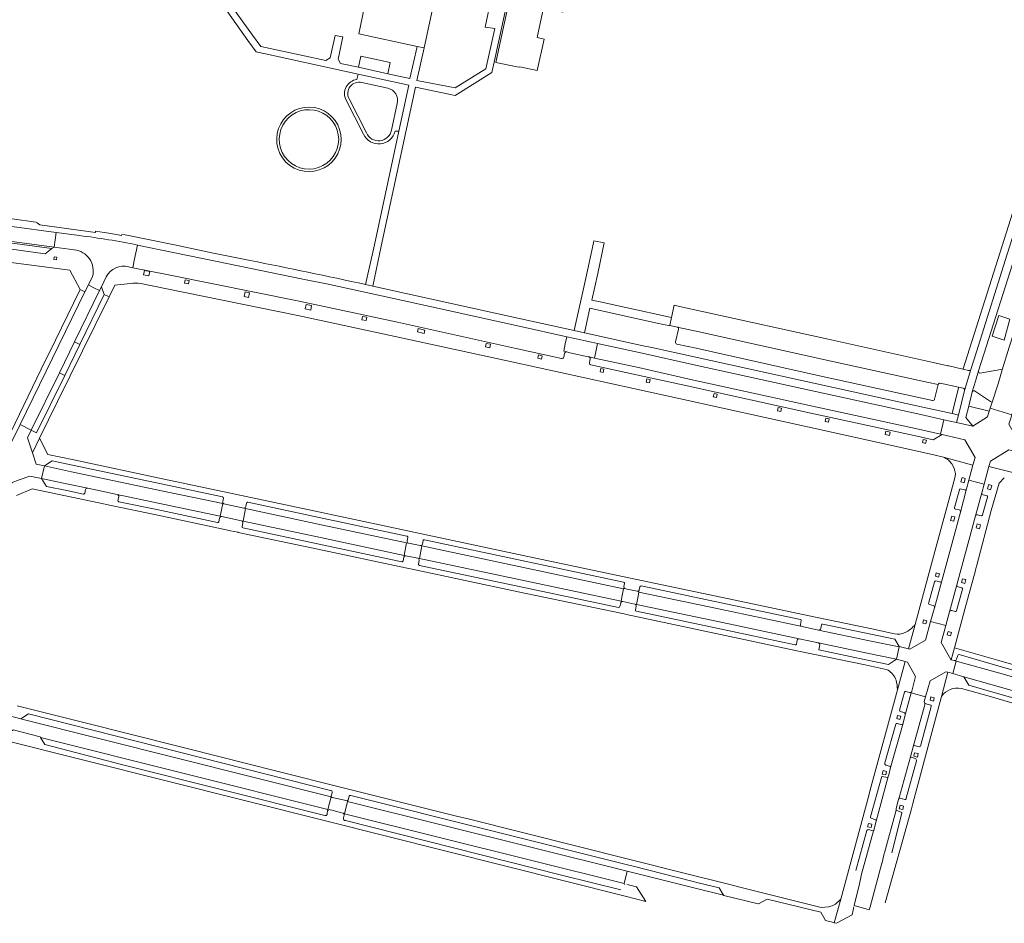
# Model space of a CAD drawing. Extents: x 152048 to 156914, y 461460 to 468786.
# Tile 27 of 256: x 153190 to 153454, y 463703 to 463946. Entities that reach past the tile are written whole.
import ezdxf

# ---------------------------------------------------------------- set-up
doc = ezdxf.new("R2010")
doc.units = 0
doc.header["$LTSCALE"] = 0.75
for name, color, linetype, lineweight in [('B-RO-VH-VERHARDING_ASFALT-GV', 251, 'CONTINUOUS', 18), ('B-RO-VH-VERHARDING_BETONSTRAATSTEEN-GV', 251, 'CONTINUOUS', 18), ('B-RO-VH-VERHARDING_STRAATBAKSTEEN-GV', 251, 'CONTINUOUS', 18), ('B-RO-VH-VERHARDING_TEGEL-GV', 251, 'CONTINUOUS', 18), ('B-RO-VH-VERHARDING_TEGEL_RUBBER-GV', 251, 'CONTINUOUS', 18)]:
    doc.layers.add(name, color=color, linetype=linetype, lineweight=lineweight)

msp = doc.modelspace()

# ---------------------------------------------------------------- linework, layer by layer
at = {"layer": 'B-RO-VH-VERHARDING_ASFALT-GV'}
for points in [[(153244.896, 463949.085), (153251.393, 463939.969), (153253.573, 463936.91), (153253.924, 463936.833), (153256.073, 463936.361), (153280.98, 463930.89), (153294.62, 463927.93), (153291.947, 463915.599), (153285.336, 463885.063), (153282.987, 463874.422), (153284.906, 463873.984), (153287.2, 463884.714), (153296.408, 463927.438), (153307.041, 463925.157), (153316.856, 463931.33), (153317.472, 463934.165), (153327.359, 463979.637)], [(153316.788, 463951.666), (153315.079, 463943.581), (153317.673, 463943.168), (153315.281, 463932.378), (153307.03, 463927.251), (153296.773, 463929.216), (153298.672, 463937.989), (153296.822, 463938.389), (153294.859, 463929.784), (153288.97, 463931.021), (153281.08, 463932.77), (153276.253, 463933.8), (153275.621, 463934.925), (153276.866, 463940.961), (153274.781, 463941.281), (153273.515, 463935.31), (153272.354, 463934.62), (153254.854, 463938.319), (153252.658, 463941.393), (153245.488, 463951.431)], [(153206.183, 463887.578), (153199.915, 463888.42), (153199.357, 463884.484), (153204.748, 463883.753)], [(153219.354, 463879.219), (153220.505, 463878.939), (153220.893, 463880.91), (153221.734, 463885.027)], [(153336.996, 463856.313), (153336.191, 463856.513), (153336.609, 463858.465), (153337.051, 463860.401), (153324.222, 463863.232), (153292.94, 463870.101), (153272.933, 463874.487), (153266.166, 463875.865), (153243.145, 463880.57), (153231.337, 463883.035), (153221.734, 463885.027), (153220.893, 463880.91), (153220.505, 463878.939), (153230.054, 463877.057), (153265.165, 463869.924), (153291.59, 463864.282), (153322.971, 463857.378), (153335.608, 463854.563)], [(153209.668, 463876.563), (153208.548, 463874.336), (153210.062, 463873.584), (153211.573, 463872.825), (153212.06, 463873.789), (153213.358, 463876.502)], [(153336.197, 463854.955), (153336.425, 463855.947)], [(153343.48, 463852.87), (153355.757, 463850.207), (153369.277, 463847.223), (153402.519, 463839.909), (153431.053, 463833.665), (153435.386, 463832.698), (153437.759, 463834.176), (153437.344, 463834.282), (153431.428, 463835.549), (153403.005, 463841.764), (153369.862, 463849.058), (153356.259, 463852.123), (153344.42, 463854.66), (153342.968, 463854.994)], [(153343.321, 463854.449), (153343.085, 463853.457)]]:
    msp.add_lwpolyline(points, dxfattribs=at)
for points in [[(153296.822, 463938.389), (153298.672, 463937.989), (153304.997, 463967.215), (153277.699, 463973.141), (153275.637, 463973.335), (153274.284, 463973.272), (153272.835, 463972.942), (153271.002, 463972.203), (153269.707, 463971.449), (153268.477, 463970.366), (153267.627, 463969.361), (153266.825, 463968.074), (153266.084, 463966.424), (153265.694, 463964.659), (153265.566, 463962.915), (153266.194, 463959.796), (153267.197, 463957.773), (153268.386, 463956.285), (153269.91, 463954.996), (153271.607, 463954.058), (153272.752, 463953.61), (153283.178, 463951.364), (153281.154, 463941.778)], [(153453.926, 463851.503), (153452.776, 463847.758), (153451.217, 463842.846), (153450.686, 463841.255), (153456.491, 463839.437), (153458.544, 463846.055), (153468.698, 463878.477), (153480.992, 463917.399), (153486.839, 463935.193), (153488.005, 463938.909), (153488.148, 463939.367), (153482.941, 463940.962), (153482.795, 463940.444), (153481.538, 463936.686), (153481.306, 463936.039), (153455.805, 463857.567)], [(153134.927, 463893.06), (153135.299, 463893.008), (153187.347, 463886.084), (153199.357, 463884.484), (153199.915, 463888.42), (153188, 463890.022), (153135.515, 463897.046)], [(153345.292, 463858.576), (153344.792, 463856.39), (153344.42, 463854.66), (153356.259, 463852.123), (153369.862, 463849.058), (153403.005, 463841.764), (153431.428, 463835.549), (153437.344, 463834.282), (153438.238, 463838.133), (153432.099, 463839.494), (153403.762, 463845.74), (153370.715, 463852.996), (153357.221, 463855.955)]]:
    msp.add_lwpolyline(points, close=True, dxfattribs=at)
for points in [[(153221.734, 463885.027, 0.0203743), (153206.183, 463887.578)], [(153204.748, 463883.753, -0.4653936), (153209.668, 463876.563)], [(153213.358, 463876.502, -0.3423769), (153219.354, 463879.219)], [(153336.425, 463855.947, -0.4024636), (153336.996, 463856.313)], [(153335.608, 463854.563, 0.4413956), (153336.197, 463854.955)], [(153342.968, 463854.994, -0.3609673), (153343.321, 463854.449)], [(153343.085, 463853.457, 0.4033689), (153343.48, 463852.87)]]:
    msp.add_lwpolyline(points, format="xyb", dxfattribs=at)
at = {"layer": 'B-RO-VH-VERHARDING_BETONSTRAATSTEEN-GV'}
for points in [[(153271.832, 463905.754, 1.3419691), (153260.191, 463917.583)], [(153260.786, 463917.255, -1.3419643), (153271.513, 463906.354)], [(153260.191, 463917.583, 0.7467404), (153271.832, 463905.754)], [(153271.513, 463906.354, -0.7468097), (153260.786, 463917.255)], [(153366.643, 463863.022, -0.4237239), (153367.007, 463862.404)], [(153366.205, 463859.059, 0.4143664), (153366.564, 463858.435)], [(153445.482, 463851.645, -0.4008791), (153444.869, 463851.317)], [(153447.918, 463850.647, -0.441619), (153447.561, 463851.243)], [(153436.685, 463847.571, -0.4143984), (153437.286, 463847.94)], [(153443.397, 463846.592, -0.4513796), (153443.762, 463846.009)], [(153445.84, 463845.579, -0.4129), (153446.441, 463845.881)], [(153435.188, 463843.252, 0.4107458), (153435.754, 463843.687)], [(153207.824, 463819.366, -0.3816452), (153208.382, 463819.733)], [(153442.586, 463819.561, 0.2615659), (153442.412, 463819.315)], [(153444.358, 463819.592, -0.4099049), (153443.75, 463819.271)], [(153207.248, 463818.154, 0.4200257), (153207.598, 463818.373)], [(153216.306, 463818.026, -0.3717696), (153216.717, 463817.46)], [(153216.501, 463816.462, 0.3970099), (153216.728, 463816.102)], [(153244.808, 463817.059, 0.4330006), (153244.565, 463817.412)], [(153448.765, 463817.97, -0.3975812), (153448.404, 463818.525)], [(153449.961, 463817.373, 0.4287261), (153449.743, 463817.719)], [(153244.97, 463815.556, -0.4379221), (153244.626, 463816.173)], [(153250.84, 463814.81, -0.4189079), (153250.291, 463814.416)], [(153251.394, 463815.961, 0.4449051), (153251.033, 463815.746)], [(153441.116, 463814.528, 0.4396809), (153441.34, 463814.142)], [(153442.326, 463813.917, -0.3821892), (153442.668, 463813.32)], [(153243.777, 463811.721, -0.4098346), (153244.367, 463812.117)], [(153249.642, 463810.995, -0.4006083), (153250.03, 463810.395)], [(153446.71, 463812.284, -0.3994209), (153447.3, 463812.616)], [(153448.262, 463812.353, 0.4489217), (153448.629, 463812.57)], [(153243.206, 463810.502, 0.3937306), (153243.561, 463810.734)], [(153249.813, 463809.419, 0.4011228), (153250.034, 463809.052)], [(153294.307, 463806.515, 0.4198034), (153294.061, 463806.883)], [(153298.791, 463805.886, 0.4214846), (153298.426, 463805.66)], [(153294.486, 463805.013, -0.3954677), (153294.12, 463805.563)], [(153298.227, 463804.721, -0.413353), (153297.615, 463804.358)], [(153293.249, 463801.216, -0.3925436), (153293.78, 463801.594)], [(153297.003, 463800.922, -0.4118606), (153297.384, 463800.332)], [(153292.7, 463799.978, 0.4289534), (153293.05, 463800.22)], [(153297.182, 463799.348, 0.3970747), (153297.429, 463798.988)], [(153352.497, 463794.125, 0.4442531), (153352.271, 463794.486)], [(153352.743, 463792.724, -0.4111462), (153352.341, 463793.317)], [(153356.474, 463792.445, -0.4258382), (153355.906, 463792.044)], [(153357.007, 463793.515, 0.3994681), (153356.646, 463793.283)], [(153436.098, 463794.831, 0.3919071), (153435.728, 463794.632)], [(153437.659, 463794.883, -0.4186151), (153437.053, 463794.566)], [(153442.069, 463793.217, -0.4125602), (153441.704, 463793.826)], [(153443.243, 463792.605, 0.4385922), (153443.045, 463792.97)], [(153350.908, 463787.706, 0.4133499), (153351.266, 463787.948)], [(153351.483, 463788.889, -0.4376025), (153352.065, 463789.274)], [(153355.232, 463788.614, -0.3958084), (153355.625, 463788.034)], [(153434.154, 463788.819, 0.4043294), (153434.362, 463788.463)], [(153435.334, 463788.239, -0.4072449), (153435.69, 463787.63)], [(153355.438, 463787.068, 0.4081179), (153355.681, 463786.713)], [(153399.951, 463784.166, 0.3688452), (153399.714, 463784.506)], [(153439.733, 463786.55, -0.416226), (153440.349, 463786.889)], [(153441.311, 463786.625, 0.3759377), (153441.67, 463786.83)], [(153400.159, 463782.585, -0.402473), (153399.774, 463783.164)], [(153405.175, 463782.04, -0.398343), (153404.579, 463781.655)], [(153405.719, 463783.263, 0.4007934), (153405.366, 463783.029)], [(153398.854, 463778.895, -0.4095342), (153399.414, 463779.26)], [(153398.297, 463777.656, 0.4262701), (153398.65, 463777.896)], [(153404.576, 463778.175, -0.3815294), (153404.956, 463777.656)], [(153442.324, 463775.048, 0.3953331), (153441.948, 463774.849)], [(153441.667, 463773.82, -0.4161212), (153441.048, 463773.445)], [(153428.035, 463765.165, 0.4082462), (153427.671, 463764.947)], [(153429.604, 463765.215, -0.4135463), (153428.993, 463764.877)], [(153433.191, 463761.889, -0.2747009), (153432.99, 463762.447)], [(153434.846, 463761.144, 0.4329449), (153434.653, 463761.513)], [(153426.358, 463760.131, 0.4041849), (153426.591, 463759.766)], [(153427.536, 463759.49, -0.407091), (153427.891, 463758.884)], [(153425.69, 463756.575, 0.3673219), (153425.343, 463756.34)], [(153427.291, 463756.651, -0.3379181), (153426.663, 463756.297)], [(153430.018, 463750.25, -0.4221935), (153430.643, 463750.594)], [(153431.593, 463750.319, 0.3572067), (153431.972, 463750.476)], [(153429.454, 463747.483, -0.1147009), (153429.277, 463747.555)], [(153422.416, 463745.971, 0.3731817), (153422.622, 463745.376)], [(153423.633, 463745.076, -0.295302), (153423.931, 463744.778)], [(153430.895, 463746.547, 0.3320165), (153430.539, 463747.143)], [(153421.694, 463742.343, 0.224631), (153421.455, 463742.017)], [(153423.32, 463742.305, -0.2392097), (153423.124, 463742.091)], [(153274.024, 463738.104, 0.4577913), (153273.566, 463738.546)], [(153274.081, 463736.674, -0.4176517), (153273.764, 463737.075)], [(153273.764, 463737.075, -0.0700864), (153273.781, 463737.149)], [(153273.986, 463737.953, 0.0714426), (153274.021, 463738.077)], [(153279.048, 463737.235, 0.3074493), (153278.544, 463736.994)], [(153278.283, 463736.087, -0.4544527), (153277.656, 463735.86)], [(153426.082, 463736.205, -0.1212213), (153426.119, 463736.33)], [(153426.119, 463736.33, -0.3539788), (153426.469, 463736.472)], [(153427.748, 463736.113, 0.464368), (153428.135, 463736.469)], [(153272.083, 463731.873, 0.4105532), (153272.649, 463732.139)], [(153272.663, 463732.185, 0.0943233), (153272.674, 463732.344)], [(153272.819, 463733.144, -0.4254438), (153273.473, 463733.368)], [(153276.929, 463732.493, -0.3057695), (153277.243, 463732.009)], [(153277.243, 463732.009, -0.0463077), (153277.23, 463731.9)], [(153425.423, 463733.365, -0.1929105), (153425.422, 463733.619)], [(153426.966, 463732.455, 0.2588076), (153426.794, 463732.763)], [(153277.056, 463731.214, 0.5733525), (153277.571, 463730.501)], [(153418.546, 463731.462, 0.3855601), (153418.721, 463731.106)], [(153419.734, 463730.805, -0.3966405), (153420.095, 463730.337)], [(153419.376, 463727.754, -0.1415081), (153419.249, 463727.69)], [(153419.453, 463727.899, -0.1608695), (153419.376, 463727.754)]]:
    msp.add_lwpolyline(points, format="xyb", dxfattribs=at)
for points in [[(153135.299, 463893.008), (153135.596, 463892.616), (153198.788, 463884.063), (153199.357, 463884.484), (153187.347, 463886.084)], [(153187.254, 463884.003), (153196.965, 463882.715), (153198.788, 463884.063), (153135.596, 463892.616), (153136.998, 463890.764)], [(153211.573, 463872.825), (153204.813, 463859.007), (153206.245, 463858.319), (153212.809, 463871.748), (153212.804, 463871.761), (153212.06, 463873.789)], [(153204.813, 463859.007), (153200.77, 463850.742), (153202.197, 463850.039), (153206.245, 463858.319)], [(153338.692, 463860.053), (153337.051, 463860.401), (153336.609, 463858.465), (153336.191, 463856.513), (153336.996, 463856.313), (153337.814, 463856.128), (153342.753, 463855.036), (153342.968, 463854.994), (153344.42, 463854.66), (153344.792, 463856.39), (153345.292, 463858.576), (153343.657, 463858.977)], [(153200.77, 463850.742), (153193.223, 463835.315), (153194.638, 463834.576), (153202.197, 463850.039)], [(153461.321, 463828.763), (153461.735, 463828.652), (153462.688, 463832.482), (153459.051, 463833.324), (153457.586, 463833.658), (153455.64, 463836.921), (153456.188, 463838.562), (153456.491, 463839.437), (153450.686, 463841.255), (153450.42, 463840.455), (153449.934, 463838.894), (153446.018, 463836.369), (153441.661, 463837.376), (153438.238, 463838.133), (153437.344, 463834.282), (153437.759, 463834.176), (153443.906, 463832.748), (153446.62, 463827.967), (153446.061, 463825.91), (153444.975, 463821.915), (153449.032, 463820.797), (153450.331, 463825.544), (153450.739, 463827.036), (153455.666, 463830.08)], [(153193.528, 463829.234), (153192.199, 463833.253), (153193.223, 463835.315), (153190.242, 463836.854), (153186.237, 463828.739), (153187.668, 463828.024), (153184.256, 463821.06), (153187.305, 463819.597), (153188.142, 463821.292), (153189.994, 463821.971), (153192.796, 463822.998), (153195.96, 463822.32), (153196.741, 463825.71), (153194.529, 463826.207)], [(153244.621, 463815.629), (153228.163, 463819.059), (153204.01, 463824.175), (153196.741, 463825.71), (153195.96, 463822.32), (153203.144, 463820.844), (153208.382, 463819.733), (153216.306, 463818.026), (153227.293, 463815.697), (153243.928, 463812.209)], [(153446.71, 463812.284), (153448.404, 463818.525), (153449.032, 463820.797), (153444.975, 463821.915), (153444.358, 463819.592), (153442.668, 463813.32), (153439.82, 463802.776), (153437.659, 463794.883), (153435.69, 463787.63), (153434.695, 463783.963), (153438.725, 463782.876), (153439.733, 463786.55), (153441.704, 463793.826), (153443.128, 463799.068)], [(153250.076, 463810.902), (153250.763, 463814.291), (153250.291, 463814.416), (153244.97, 463815.556), (153244.621, 463815.629), (153243.928, 463812.209), (153244.367, 463812.117), (153249.642, 463810.995)], [(153250.763, 463814.291), (153250.076, 463810.902), (153270.912, 463806.47), (153293.343, 463801.682), (153294.012, 463805.092), (153271.545, 463809.854)], [(153294.012, 463805.092), (153293.343, 463801.682), (153293.78, 463801.594), (153297.003, 463800.922), (153297.438, 463800.84), (153298.128, 463804.223), (153297.615, 463804.358), (153294.486, 463805.013)], [(153352.21, 463792.7), (153325.363, 463798.418), (153298.128, 463804.223), (153297.438, 463800.84), (153324.579, 463795.126), (153351.574, 463789.396), (153351.863, 463790.881)], [(153352.065, 463789.274), (153355.232, 463788.614), (153355.724, 463788.511), (153356.081, 463790.289), (153356.358, 463791.828), (153356.384, 463791.944), (153355.906, 463792.044), (153352.743, 463792.724), (153352.237, 463792.8), (153352.21, 463792.7), (153351.863, 463790.881), (153351.574, 463789.396)], [(153425.523, 463773.794), (153426.24, 463777.107), (153418.315, 463778.784), (153404.579, 463781.655), (153400.159, 463782.585), (153378.216, 463787.211), (153356.358, 463791.828), (153356.081, 463790.289), (153355.724, 463788.511), (153377.573, 463783.978), (153399.414, 463779.26), (153404.576, 463778.175), (153417.644, 463775.442)], [(153441.048, 463773.445), (153440.196, 463773.69), (153440.146, 463773.704), (153437.487, 463778.321), (153438.725, 463782.876), (153434.695, 463783.963), (153433.287, 463778.898), (153429.069, 463776.471), (153428.732, 463776.559), (153426.267, 463777.203), (153426.24, 463777.107), (153425.523, 463773.794), (153427.807, 463773.18), (153428.459, 463773.005), (153430.66, 463769.165), (153429.604, 463765.215), (153429.481, 463764.762), (153433.311, 463763.677), (153434.546, 463768.037), (153438.74, 463770.452), (153439.343, 463770.293), (153440.603, 463769.961), (153441.527, 463773.307)], [(153443.601, 463769.117), (153444.915, 463766.848), (153450.791, 463765.175), (153478.474, 463757.299), (153504.535, 463749.891), (153504.881, 463749.942), (153506.794, 463750.991), (153507.17, 463750.992), (153506.163, 463751.292), (153478.991, 463759.046), (153451.247, 463766.907)]]:
    msp.add_lwpolyline(points, close=True, dxfattribs=at)
for points in [[(153365.792, 463868.847), (153365.086, 463865.587), (153364.675, 463863.422), (153366.643, 463863.022), (153372.526, 463861.714), (153405.909, 463854.332), (153434.077, 463848.098), (153436.685, 463847.571)], [(153444.869, 463851.317), (153443.336, 463851.681), (153439.539, 463852.553), (153439.341, 463852.597), (153435.399, 463853.477), (153407.154, 463859.718), (153373.761, 463867.068), (153367.244, 463868.517), (153365.792, 463868.847)], [(153367.007, 463862.404), (153366.205, 463859.059)], [(153435.754, 463843.687), (153436.685, 463847.571), (153434.077, 463848.098), (153405.909, 463854.332), (153372.526, 463861.714), (153366.643, 463863.022)], [(153366.564, 463858.435), (153371.726, 463857.302), (153404.854, 463849.946), (153433.126, 463843.721), (153435.188, 463843.252)], [(153443.762, 463846.009), (153445.482, 463851.645)], [(153447.561, 463851.243), (153446.719, 463848.502), (153445.84, 463845.579)], [(153451.217, 463842.846), (153452.776, 463847.758), (153453.926, 463851.503), (153453.522, 463851.613), (153447.918, 463850.647)], [(153437.286, 463847.94), (153442.204, 463846.841), (153443.397, 463846.592)], [(153446.441, 463845.881), (153450.785, 463843.014), (153451.141, 463842.878), (153451.217, 463842.846)], [(153244.565, 463817.412), (153228.528, 463820.809), (153204.302, 463825.935), (153198.836, 463827.122), (153196.741, 463825.71), (153204.01, 463824.175), (153228.163, 463819.059), (153244.621, 463815.629)], [(153208.382, 463819.733), (153203.144, 463820.844), (153195.96, 463822.32), (153197.323, 463820.234), (153202.779, 463819.102), (153207.248, 463818.154)], [(153207.598, 463818.373), (153207.824, 463819.366)], [(153442.412, 463819.315), (153441.116, 463814.528)], [(153443.75, 463819.271), (153442.586, 463819.561)], [(153442.668, 463813.32), (153444.358, 463819.592)], [(153244.367, 463812.117), (153243.928, 463812.209), (153227.293, 463815.697), (153216.306, 463818.026)], [(153216.717, 463817.46), (153216.501, 463816.462)], [(153244.626, 463816.173), (153244.808, 463817.059)], [(153448.404, 463818.525), (153446.71, 463812.284)], [(153448.629, 463812.57), (153449.961, 463817.373)], [(153449.743, 463817.719), (153448.765, 463817.97)], [(153216.728, 463816.102), (153226.903, 463813.975), (153243.206, 463810.502)], [(153244.621, 463815.629), (153244.97, 463815.556)], [(153250.291, 463814.416), (153250.763, 463814.291), (153271.545, 463809.854), (153294.012, 463805.092), (153294.486, 463805.013)], [(153251.033, 463815.746), (153250.84, 463814.81)], [(153294.061, 463806.883), (153271.745, 463811.623), (153251.394, 463815.961)], [(153441.34, 463814.142), (153442.326, 463813.917)], [(153243.561, 463810.734), (153243.777, 463811.721)], [(153293.78, 463801.594), (153293.343, 463801.682), (153270.912, 463806.47), (153250.076, 463810.902), (153249.642, 463810.995)], [(153447.3, 463812.616), (153448.262, 463812.353)], [(153250.03, 463810.395), (153249.813, 463809.419)], [(153250.034, 463809.052), (153270.484, 463804.711), (153292.7, 463799.978)], [(153294.12, 463805.563), (153294.307, 463806.515)], [(153298.426, 463805.66), (153298.227, 463804.721)], [(153352.271, 463794.486), (153325.781, 463800.154), (153298.791, 463805.886)], [(153297.615, 463804.358), (153298.128, 463804.223), (153325.363, 463798.418), (153352.21, 463792.7), (153352.237, 463792.8), (153352.743, 463792.724)], [(153293.05, 463800.22), (153293.249, 463801.216)], [(153352.065, 463789.274), (153351.574, 463789.396), (153324.579, 463795.126), (153297.438, 463800.84), (153297.003, 463800.922)], [(153297.384, 463800.332), (153297.182, 463799.348)], [(153297.429, 463798.988), (153324.235, 463793.36), (153350.908, 463787.706)], [(153352.341, 463793.317), (153352.497, 463794.125)], [(153356.646, 463793.283), (153356.474, 463792.445)], [(153399.714, 463784.506), (153378.475, 463788.957), (153357.007, 463793.515)], [(153435.728, 463794.632), (153434.154, 463788.819)], [(153435.69, 463787.63), (153437.659, 463794.883)], [(153437.053, 463794.566), (153436.098, 463794.831)], [(153441.704, 463793.826), (153439.733, 463786.55)], [(153441.67, 463786.83), (153443.243, 463792.605)], [(153443.045, 463792.97), (153442.069, 463793.217)], [(153355.906, 463792.044), (153356.384, 463791.944), (153356.358, 463791.828), (153378.216, 463787.211), (153400.159, 463782.585)], [(153351.266, 463787.948), (153351.483, 463788.889)], [(153399.414, 463779.26), (153377.573, 463783.978), (153355.724, 463788.511), (153355.232, 463788.614)], [(153355.625, 463788.034), (153355.438, 463787.068)], [(153434.362, 463788.463), (153435.334, 463788.239)], [(153355.681, 463786.713), (153377.253, 463782.122), (153398.297, 463777.656)], [(153440.349, 463786.889), (153441.311, 463786.625)], [(153399.774, 463783.164), (153399.951, 463784.166)], [(153404.579, 463781.655), (153418.315, 463778.784), (153426.24, 463777.107), (153426.267, 463777.203), (153425.07, 463779.173), (153418.671, 463780.506), (153405.719, 463783.263)], [(153405.366, 463783.029), (153405.175, 463782.04)], [(153398.65, 463777.896), (153398.854, 463778.895)], [(153404.956, 463777.656), (153404.677, 463776.325), (153417.289, 463773.675), (153423.377, 463772.402), (153425.523, 463773.794), (153417.644, 463775.442), (153404.576, 463778.175)], [(153441.048, 463773.445), (153441.527, 463773.307), (153452.276, 463770.318), (153479.891, 463762.453), (153507.164, 463754.657), (153507.682, 463756.401), (153507.568, 463756.433), (153480.358, 463764.158), (153452.688, 463772.059), (153442.324, 463775.048)], [(153441.948, 463774.849), (153441.667, 463773.82)], [(153432.99, 463762.447), (153433.311, 463763.677), (153429.481, 463764.762), (153427.891, 463758.884), (153427.291, 463756.651), (153423.931, 463744.778), (153423.442, 463742.751), (153423.32, 463742.305), (153420.095, 463730.337), (153419.453, 463727.899)], [(153427.671, 463764.947), (153426.358, 463760.131)], [(153427.891, 463758.884), (153429.481, 463764.762), (153429.604, 463765.215)], [(153428.993, 463764.877), (153428.035, 463765.165)], [(153426.119, 463736.33), (153429.277, 463747.555), (153430.018, 463750.25), (153433.191, 463761.889)], [(153434.653, 463761.513), (153433.191, 463761.889), (153430.018, 463750.25)], [(153431.972, 463750.476), (153434.846, 463761.144)], [(153273.566, 463738.546), (153192.491, 463759.13), (153190.394, 463757.827), (153190.659, 463757.715), (153273.704, 463736.826), (153273.764, 463737.075)], [(153426.591, 463759.766), (153427.536, 463759.49)], [(153425.343, 463756.34), (153422.416, 463745.971)], [(153423.931, 463744.778), (153427.291, 463756.651)], [(153426.663, 463756.297), (153425.69, 463756.575)], [(153272.819, 463733.144), (153272.89, 463733.471), (153195.678, 463752.807), (153195.692, 463752.785), (153196.884, 463750.902), (153217.8, 463745.461), (153272.083, 463731.873)], [(153430.643, 463750.594), (153431.593, 463750.319)], [(153429.277, 463747.555), (153426.119, 463736.33)], [(153430.539, 463747.143), (153429.454, 463747.483)], [(153422.622, 463745.376), (153423.633, 463745.076)], [(153428.135, 463736.469), (153430.895, 463746.547)], [(153420.095, 463730.337), (153423.32, 463742.305)], [(153423.124, 463742.091), (153421.694, 463742.343)], [(153421.455, 463742.017), (153418.546, 463731.462)], [(153273.764, 463737.075), (153273.704, 463736.826), (153272.89, 463733.471)], [(153273.781, 463737.149), (153273.986, 463737.953)], [(153274.021, 463738.077), (153274.024, 463738.104)], [(153278.544, 463736.994), (153278.283, 463736.087), (153278.153, 463735.564), (153353.251, 463716.866), (153371.855, 463712.231), (153379.086, 463710.419), (153379.075, 463710.436), (153377.871, 463712.39), (153372.245, 463713.805), (153370.891, 463714.146), (153354.793, 463718.197), (153353.655, 463718.483), (153279.048, 463737.235)], [(153277.656, 463735.86), (153276.945, 463736.021), (153274.802, 463736.51), (153274.081, 463736.674)], [(153277.243, 463732.009), (153277.29, 463732.265), (153278.153, 463735.564), (153278.283, 463736.087)], [(153425.422, 463733.619), (153426.082, 463736.205)], [(153426.469, 463736.472), (153427.748, 463736.113)], [(153272.649, 463732.139), (153272.663, 463732.185)], [(153272.674, 463732.344), (153272.791, 463733.067), (153272.819, 463733.144)], [(153272.89, 463733.471), (153272.819, 463733.144)], [(153273.473, 463733.368), (153273.979, 463733.24), (153276.132, 463732.695), (153276.929, 463732.493)], [(153277.23, 463731.9), (153277.056, 463731.214)], [(153352.539, 463713.352), (153352.415, 463713.569), (153277.29, 463732.265), (153277.243, 463732.009)], [(153419.376, 463727.754), (153416.161, 463716.117), (153415.586, 463713.464), (153414.162, 463707.711), (153418.206, 463706.551), (153418.344, 463707.03), (153418.42, 463707.318), (153418.428, 463707.33), (153421.58, 463719.013), (153421.637, 463719.002), (153421.642, 463719.021), (153421.691, 463719.23), (153422.249, 463721.612), (153422.3, 463721.776), (153422.303, 463721.786), (153425.409, 463733.267)], [(153426.794, 463732.763), (153425.628, 463733.153), (153425.409, 463733.267), (153422.303, 463721.786)], [(153424.265, 463721.781), (153426.966, 463732.455)], [(153425.409, 463733.267), (153425.423, 463733.365)], [(153277.571, 463730.501), (153335.602, 463715.833), (153351.511, 463711.899)], [(153418.721, 463731.106), (153419.734, 463730.805)], [(153419.249, 463727.69), (153417.883, 463728.043), (153417.526, 463727.835), (153414.646, 463717.103)], [(153416.161, 463716.117), (153419.376, 463727.754)]]:
    msp.add_lwpolyline(points, dxfattribs=at)
at = {"layer": 'B-RO-VH-VERHARDING_STRAATBAKSTEEN-GV'}
for points in [[(153193.223, 463835.315), (153200.77, 463850.742), (153204.813, 463859.007), (153211.573, 463872.825), (153210.062, 463873.584), (153208.548, 463874.336), (153207.618, 463872.432), (153190.242, 463836.854)], [(153441.527, 463773.307), (153440.603, 463769.961), (153443.601, 463769.117), (153451.247, 463766.907), (153478.991, 463759.046), (153506.163, 463751.292), (153507.164, 463754.657), (153479.891, 463762.453), (153452.276, 463770.318)], [(153272.89, 463733.471), (153273.704, 463736.826), (153190.659, 463757.715), (153190.394, 463757.827), (153190.389, 463757.824), (153183.85, 463759.489), (153170.215, 463763), (153169.326, 463759.582), (153169.439, 463759.373), (153188.156, 463754.696), (153188.397, 463754.835), (153195.585, 463752.954), (153195.678, 463752.807)], [(153353.251, 463716.866), (153278.153, 463735.564), (153277.29, 463732.265), (153352.415, 463713.569)]]:
    msp.add_lwpolyline(points, close=True, dxfattribs=at)
at = {"layer": 'B-RO-VH-VERHARDING_TEGEL-GV'}
for points in [[(153335.939, 463947.603), (153338.99, 463961.933), (153324.684, 463965.087), (153317.969, 463934.065), (153323.652, 463932.918), (153324.364, 463932.774), (153324.388, 463932.889), (153329.085, 463931.886), (153330.891, 463940.346), (153329.082, 463940.734), (153330.784, 463948.704)], [(153281.08, 463932.77), (153288.97, 463931.021), (153289.625, 463934.05), (153281.727, 463935.717)], [(153442.151, 463839.387), (153441.661, 463837.376), (153446.018, 463836.369), (153444.165, 463838.713), (153444.924, 463841.809), (153445.84, 463845.579), (153446.719, 463848.502), (153447.561, 463851.243), (153449.004, 463855.736), (153457.298, 463881.89), (153468.654, 463917.595), (153474.84, 463936.771), (153473.769, 463937.109), (153472.772, 463937.436), (153467.517, 463921.097), (153455.266, 463882.627), (153446.962, 463856.371), (153445.482, 463851.645), (153443.762, 463846.009)], [(153344.285, 463886.177), (153344.167, 463885.587), (153342.117, 463876.093), (153338.977, 463862.089), (153341.753, 463861.492), (153343.229, 463868.052), (153353.572, 463865.762), (153361.256, 463864.049), (153364.646, 463863.293), (153364.675, 463863.422), (153365.086, 463865.587), (153352.858, 463868.262), (153345.931, 463869.784), (153343.739, 463870.266), (153345.346, 463877.367), (153347, 463885.607)], [(153199.362, 463881.859), (153200.089, 463881.767), (153199.994, 463881.021), (153199.267, 463881.113)], [(153225.029, 463877.896), (153224.779, 463876.734), (153223.348, 463877.043), (153223.6, 463878.204)], [(153235.604, 463875.482), (153235.427, 463874.574), (153234.373, 463874.779), (153234.55, 463875.687)], [(153193.223, 463835.315), (153192.199, 463833.253), (153193.528, 463829.234), (153195.472, 463833.18), (153200.313, 463843.009), (153210.378, 463863.56), (153214.121, 463871.113), (153212.804, 463871.761), (153212.809, 463871.748), (153206.245, 463858.319), (153202.197, 463850.039), (153194.638, 463834.576)], [(153251.834, 463872.192), (153251.583, 463870.983), (153250.393, 463871.23), (153250.644, 463872.439)], [(153266.739, 463867.885), (153266.991, 463869.093), (153268.501, 463868.779), (153268.249, 463867.57)], [(153283.157, 463864.741), (153281.983, 463864.975), (153282.161, 463865.866), (153283.335, 463865.63)], [(153454.471, 463859.522), (153455.959, 463865.131), (153453.002, 463866.123), (153451.196, 463860.536)], [(153297.118, 463862.619), (153298.91, 463862.214), (153298.703, 463861.295), (153296.91, 463861.701)], [(153315.356, 463858.625), (153316.561, 463858.37), (153316.367, 463857.459), (153315.163, 463857.714)], [(153330.427, 463855.297), (153330.225, 463854.395), (153329.232, 463854.617), (153329.434, 463855.52)], [(153346.798, 463850.769), (153345.928, 463850.949), (153346.111, 463851.842), (153346.982, 463851.661)], [(153358.327, 463848.25), (153358.517, 463849.145), (153359.416, 463848.953), (153359.227, 463848.059)], [(153376.327, 463844.3), (153376.527, 463845.184), (153377.4, 463844.987), (153377.201, 463844.103)], [(153393.56, 463840.544), (153393.76, 463841.428), (153394.633, 463841.231), (153394.434, 463840.347)], [(153444.924, 463841.809), (153444.165, 463838.713), (153446.018, 463836.369), (153449.934, 463838.894), (153450.42, 463840.455)], [(153406.362, 463837.668), (153406.562, 463838.552), (153407.435, 463838.355), (153407.236, 463837.471)], [(153423.64, 463833.884), (153422.501, 463834.143), (153422.701, 463835.021), (153423.839, 463834.762)], [(153432.674, 463832.852), (153433.547, 463832.655), (153433.348, 463831.771), (153432.474, 463831.968)], [(153443.683, 463821.186), (153442.799, 463821.424), (153443.11, 463822.584), (153443.994, 463822.347)], [(153450.202, 463820.621), (153450.228, 463820.719), (153451.112, 463820.482), (153451.09, 463820.4), (153450.801, 463819.322), (153449.917, 463819.559)], [(153441.213, 463812.005), (153440.907, 463810.85), (153440.035, 463811.081), (153440.341, 463812.236)], [(153447.213, 463810.123), (153448.085, 463809.883), (153447.797, 463808.832), (153446.923, 463809.074)], [(153436.841, 463795.881), (153435.974, 463796.115), (153436.211, 463796.994), (153437.078, 463796.76)], [(153444.098, 463795.203), (153443.85, 463794.181), (153442.972, 463794.394), (153443.221, 463795.417)], [(153432.786, 463784.382), (153433.651, 463784.16), (153433.423, 463783.272), (153432.558, 463783.493)], [(153439.391, 463781.226), (153440.254, 463780.996), (153440.02, 463780.118), (153439.157, 463780.349)], [(153434.526, 463762.802), (153434.756, 463763.69), (153435.645, 463763.46), (153435.415, 463762.572)], [(153426.451, 463757.616), (153425.574, 463757.862), (153425.818, 463758.733), (153426.695, 463758.488)], [(153431.131, 463747.532), (153430.193, 463747.739), (153430.4, 463748.677), (153431.338, 463748.47)], [(153422.646, 463742.764), (153421.708, 463742.971), (153421.915, 463743.909), (153422.853, 463743.702)], [(153427.202, 463733.44), (153426.264, 463733.647), (153426.471, 463734.585), (153427.409, 463734.378)], [(153418.718, 463728.582), (153417.78, 463728.789), (153417.987, 463729.727), (153418.925, 463729.52)]]:
    msp.add_lwpolyline(points, close=True, dxfattribs=at)
for points in [[(153472.881, 463944.524), (153470.837, 463938.01), (153465.566, 463921.607), (153453.334, 463883.153), (153443.387, 463851.822), (153443.336, 463851.681), (153444.869, 463851.317)], [(153445.482, 463851.645), (153446.962, 463856.371), (153455.266, 463882.627), (153467.517, 463921.097), (153472.772, 463937.436), (153474.64, 463943.346)], [(153290.894, 463915.61), (153291.88, 463915.6), (153291.947, 463915.599), (153294.62, 463927.93), (153280.98, 463930.89), (153280.67, 463929.51)], [(153281.976, 463928.684), (153288.98, 463927.13)], [(153277.744, 463923.941), (153282.43, 463914.79)], [(153283.196, 463915.141), (153278.557, 463924.272)], [(153291.489, 463923.045), (153289.95, 463915.91)], [(153251.979, 463880.864), (153242.13, 463882.885), (153231.672, 463885.056), (153218.459, 463887.753), (153217.533, 463887.892), (153217.479, 463887.597), (153217.021, 463887.68), (153215.612, 463887.937), (153214.031, 463888.225), (153212.838, 463888.399), (153210.487, 463888.741), (153210.443, 463888.444), (153195.527, 463890.488), (153194.836, 463890.963), (153194.49, 463891.201), (153188.068, 463892.081), (153169.567, 463894.55), (153166.592, 463894.941), (153165.647, 463895.065), (153164.025, 463895.282), (153162.915, 463895.431), (153136.789, 463898.954)], [(153134.525, 463897.169), (153135.515, 463897.046), (153188, 463890.022), (153199.915, 463888.42), (153206.183, 463887.578)], [(153204.748, 463883.753), (153199.357, 463884.484), (153198.788, 463884.063), (153196.965, 463882.715), (153187.254, 463884.003), (153136.998, 463890.764), (153135.596, 463892.616), (153135.299, 463893.008), (153134.927, 463893.06), (153134.001, 463893.189)], [(153127.591, 463888.731), (153127.536, 463888.456), (153132.082, 463887.846), (153187.07, 463880.442), (153203.543, 463878.27), (153206.347, 463873.063), (153206.343, 463873.055), (153207.618, 463872.432), (153208.548, 463874.336), (153209.668, 463876.563)], [(153221.734, 463885.027), (153231.337, 463883.035), (153243.145, 463880.57), (153266.166, 463875.865), (153272.933, 463874.487), (153292.94, 463870.101), (153324.222, 463863.232), (153337.051, 463860.401), (153338.692, 463860.053), (153343.657, 463858.977), (153345.292, 463858.576), (153357.221, 463855.955), (153370.715, 463852.996), (153403.762, 463845.74), (153432.099, 463839.494), (153438.238, 463838.133), (153441.661, 463837.376), (153442.151, 463839.387), (153440.469, 463839.761), (153432.597, 463841.508), (153404.14, 463847.776), (153371.159, 463854.995), (153359.808, 463857.5), (153357.508, 463858.008), (153341.753, 463861.492), (153338.977, 463862.089), (153324.661, 463865.243), (153293.425, 463872.112), (153284.906, 463873.984), (153282.987, 463874.422)], [(153335.608, 463854.563), (153322.971, 463857.378), (153291.59, 463864.282), (153265.165, 463869.924), (153230.054, 463877.057), (153220.505, 463878.939), (153219.354, 463879.219)], [(153213.358, 463876.502), (153212.06, 463873.789), (153212.804, 463871.761), (153214.121, 463871.113), (153215.662, 463874.222), (153219.758, 463874.746)], [(153222.604, 463874.697), (153229.169, 463873.352), (153264.795, 463866.078), (153290.967, 463860.495), (153322.268, 463853.653), (153354.902, 463846.475), (153367.573, 463843.734), (153401.659, 463836.197), (153430.389, 463829.866), (153435.87, 463828.644), (153438.147, 463828.062), (153446.061, 463825.91), (153446.62, 463827.967), (153443.906, 463832.748), (153437.759, 463834.176)], [(153159.849, 463771.416), (153160.381, 463772.227), (153159.509, 463774.293), (153173.575, 463802.85), (153178.229, 463812.332), (153183.119, 463822.323), (153183.646, 463823.459), (153186.237, 463828.739), (153190.242, 463836.854), (153207.618, 463872.432), (153206.343, 463873.055), (153197.994, 463855.957), (153197.088, 463854.103), (153184.125, 463827.557), (153176.96, 463812.934), (153172.325, 463803.526), (153164.872, 463788.264), (153164.094, 463786.677), (153158.056, 463774.428), (153157.349, 463773.22), (153152.507, 463769.981), (153158.767, 463770.157), (153159.132, 463770.497)], [(153336.425, 463855.947), (153336.197, 463854.955)], [(153342.968, 463854.994), (153342.753, 463855.036), (153337.814, 463856.128), (153336.996, 463856.313)], [(153343.085, 463853.457), (153343.321, 463854.449)], [(153437.759, 463834.176), (153435.386, 463832.698), (153431.053, 463833.665), (153402.519, 463839.909), (153369.277, 463847.223), (153355.757, 463850.207), (153343.48, 463852.87)], [(153443.397, 463846.592), (153442.204, 463846.841), (153442.178, 463846.732), (153440.469, 463839.761)], [(153440.469, 463839.761), (153442.151, 463839.387), (153443.762, 463846.009)], [(153424.998, 463780.645), (153418.874, 463781.929), (153402.115, 463785.463), (153378.782, 463790.359), (153355.349, 463795.317), (153325.329, 463801.683), (153297.227, 463807.644), (153272.046, 463813.019), (153247.978, 463818.147), (153228.876, 463822.194), (153204.623, 463827.326), (153197.709, 463828.815), (153195.472, 463833.18), (153193.528, 463829.234), (153194.529, 463826.207), (153196.741, 463825.71), (153198.836, 463827.122), (153204.302, 463825.935), (153228.528, 463820.809), (153244.565, 463817.412)], [(153461.321, 463828.763), (153455.666, 463830.08), (153450.739, 463827.036), (153450.331, 463825.544), (153458.231, 463823.554), (153461.175, 463822.842), (153467.649, 463821.182), (153499.185, 463813.281)], [(153444.358, 463819.592), (153444.975, 463821.915), (153446.061, 463825.91), (153438.147, 463828.062)], [(153458.231, 463823.554), (153450.331, 463825.544), (153449.032, 463820.797), (153448.404, 463818.525)], [(153207.248, 463818.154), (153202.779, 463819.102), (153197.323, 463820.234), (153195.96, 463822.32), (153192.796, 463822.998), (153189.994, 463821.971)], [(153441.357, 463823.691), (153441.232, 463822.836), (153439.82, 463817.486), (153436.097, 463803.7), (153432.528, 463790.484), (153430.523, 463783.128), (153428.732, 463776.559), (153429.069, 463776.471), (153433.287, 463778.898), (153434.695, 463783.963), (153435.69, 463787.63)], [(153439.733, 463786.55), (153438.725, 463782.876), (153437.487, 463778.321), (153440.146, 463773.704), (153440.196, 463773.69), (153441.067, 463776.897), (153443.886, 463787.275), (153446.688, 463797.606), (153446.849, 463798.2), (153447.072, 463799.038), (153450.983, 463813.737), (153453.101, 463821.085), (153454.467, 463822.501)], [(153189.263, 463817.749), (153193.478, 463819.604), (153202.453, 463817.706), (153211.392, 463815.813), (153214.689, 463815.115), (153226.798, 463812.551), (153244.775, 463808.715), (153246.747, 463808.295), (153248.654, 463807.89), (153248.798, 463807.859), (153270.137, 463803.34), (153293.683, 463798.341), (153294.553, 463798.156), (153295.501, 463797.956), (153323.991, 463791.933), (153351.5, 463786.173), (153352.436, 463785.977), (153353.049, 463785.846), (153377.005, 463780.713), (153397.965, 463776.273), (153399.19, 463776.014), (153399.214, 463776.009), (153417.135, 463772.294), (153422.707, 463771.085), (153423.252, 463770.86)], [(153207.824, 463819.366), (153207.598, 463818.373)], [(153216.306, 463818.026), (153208.382, 463819.733)], [(153441.116, 463814.528), (153442.412, 463819.315)], [(153442.586, 463819.561), (153443.75, 463819.271)], [(153216.501, 463816.462), (153216.717, 463817.46)], [(153244.808, 463817.059), (153244.626, 463816.173)], [(153449.961, 463817.373), (153448.629, 463812.57)], [(153448.765, 463817.97), (153449.743, 463817.719)], [(153243.206, 463810.502), (153226.903, 463813.975), (153216.728, 463816.102)], [(153244.97, 463815.556), (153250.291, 463814.416)], [(153250.84, 463814.81), (153251.033, 463815.746)], [(153251.394, 463815.961), (153271.745, 463811.623), (153294.061, 463806.883)], [(153442.326, 463813.917), (153441.34, 463814.142)], [(153243.777, 463811.721), (153243.561, 463810.734)], [(153249.642, 463810.995), (153244.367, 463812.117)], [(153437.659, 463794.883), (153439.82, 463802.776), (153442.668, 463813.32)], [(153446.71, 463812.284), (153443.128, 463799.068), (153441.704, 463793.826)], [(153448.262, 463812.353), (153447.3, 463812.616)], [(153249.813, 463809.419), (153250.03, 463810.395)], [(153292.7, 463799.978), (153270.484, 463804.711), (153250.034, 463809.052)], [(153294.307, 463806.515), (153294.12, 463805.563)], [(153298.227, 463804.721), (153298.426, 463805.66)], [(153298.791, 463805.886), (153325.781, 463800.154), (153352.271, 463794.486)], [(153294.486, 463805.013), (153297.615, 463804.358)], [(153293.249, 463801.216), (153293.05, 463800.22)], [(153297.003, 463800.922), (153293.78, 463801.594)], [(153297.182, 463799.348), (153297.384, 463800.332)], [(153350.908, 463787.706), (153324.235, 463793.36), (153297.429, 463798.988)], [(153352.497, 463794.125), (153352.341, 463793.317)], [(153352.743, 463792.724), (153355.906, 463792.044)], [(153356.474, 463792.445), (153356.646, 463793.283)], [(153357.007, 463793.515), (153378.475, 463788.957), (153399.714, 463784.506)], [(153434.154, 463788.819), (153435.728, 463794.632)], [(153436.098, 463794.831), (153437.053, 463794.566)], [(153443.243, 463792.605), (153441.67, 463786.83)], [(153442.069, 463793.217), (153443.045, 463792.97)], [(153351.483, 463788.889), (153351.266, 463787.948)], [(153355.232, 463788.614), (153352.065, 463789.274)], [(153355.438, 463787.068), (153355.625, 463788.034)], [(153435.334, 463788.239), (153434.362, 463788.463)], [(153398.297, 463777.656), (153377.253, 463782.122), (153355.681, 463786.713)], [(153441.311, 463786.625), (153440.349, 463786.889)], [(153399.951, 463784.166), (153399.774, 463783.164)], [(153400.159, 463782.585), (153404.579, 463781.655)], [(153405.175, 463782.04), (153405.366, 463783.029)], [(153405.719, 463783.263), (153418.671, 463780.506), (153425.07, 463779.173), (153426.267, 463777.203), (153428.732, 463776.559), (153430.523, 463783.128)], [(153404.576, 463778.175), (153399.414, 463779.26)], [(153398.854, 463778.895), (153398.65, 463777.896)], [(153425.762, 463765.631), (153427.807, 463773.18), (153425.523, 463773.794), (153423.377, 463772.402), (153417.289, 463773.675), (153404.677, 463776.325), (153404.956, 463777.656)], [(153481.36, 463765.366), (153453, 463773.442), (153441.067, 463776.897), (153440.196, 463773.69)], [(153441.667, 463773.82), (153441.948, 463774.849)], [(153442.324, 463775.048), (153452.688, 463772.059), (153480.358, 463764.158)], [(153429.604, 463765.215), (153430.66, 463769.165), (153428.459, 463773.005), (153427.807, 463773.18), (153425.762, 463765.631), (153418.377, 463738.376), (153418.064, 463737.213), (153410.582, 463709.402), (153408.828, 463703.044), (153409.408, 463702.894), (153413.578, 463705.146), (153413.873, 463706.458), (153414.059, 463707.287)], [(153440.196, 463773.69), (153441.048, 463773.445)], [(153422.451, 463708.428), (153429.51, 463733.675), (153429.906, 463735.094), (153434.421, 463751.848), (153437.605, 463763.779), (153439.343, 463770.293), (153438.74, 463770.452), (153434.546, 463768.037), (153433.311, 463763.677), (153432.99, 463762.447)], [(153515.132, 463745.43), (153512.924, 463749.354), (153507.17, 463750.992), (153506.794, 463750.991), (153504.881, 463749.942), (153504.535, 463749.891), (153478.474, 463757.299), (153450.791, 463765.175), (153444.915, 463766.848), (153443.601, 463769.117), (153440.603, 463769.961), (153439.343, 463770.293), (153437.605, 463763.779)], [(153442.942, 463765.959), (153450.384, 463763.85), (153458.279, 463761.543), (153460.401, 463760.942), (153462.399, 463760.375), (153478.067, 463755.934), (153508.235, 463747.385), (153513.391, 463745.924), (153512.943, 463746.68), (153513.908, 463747.252), (153514.477, 463746.292), (153513.705, 463745.835), (153515.132, 463745.43)], [(153426.358, 463760.131), (153427.671, 463764.947)], [(153428.035, 463765.165), (153428.993, 463764.877)], [(153272.083, 463731.873), (153217.8, 463745.461), (153196.884, 463750.902), (153195.692, 463752.785), (153195.678, 463752.807), (153195.585, 463752.954), (153188.397, 463754.835), (153188.156, 463754.696), (153186.137, 463753.531), (153170.478, 463757.442), (153169.439, 463759.373), (153169.326, 463759.582), (153168.126, 463759.888), (153164.265, 463760.865), (153158.228, 463759.013), (153163.723, 463757.633), (153163.729, 463757.635), (153163.734, 463757.637), (153272.211, 463730.389), (153352.673, 463710.178), (153358.204, 463708.766), (153355.762, 463712.723), (153353.563, 463713.261), (153353.14, 463713.364)], [(153279.048, 463737.235), (153353.655, 463718.483), (153354.793, 463718.197), (153370.891, 463714.146), (153372.245, 463713.805), (153377.871, 463712.39), (153379.075, 463710.436), (153379.086, 463710.419), (153379.132, 463710.343), (153388.419, 463708.109), (153388.443, 463708.121), (153390.83, 463709.391), (153405.22, 463705.849), (153406.494, 463703.645), (153406.808, 463703.564), (153407.938, 463703.273), (153408.828, 463703.044), (153410.582, 463709.402), (153409.111, 463708.044), (153408.215, 463707.573), (153407.298, 463707.306), (153405.262, 463707.173), (153383.466, 463712.631), (153383.458, 463712.633), (153380.412, 463713.395), (153368.532, 463716.358), (153310.482, 463730.915), (153307.377, 463731.694), (153274.49, 463739.941), (153248.869, 463746.366), (153245.74, 463747.151), (153206.95, 463756.879), (153189.435, 463761.271)], [(153434.846, 463761.144), (153431.972, 463750.476)], [(153433.191, 463761.889), (153434.653, 463761.513)], [(153183.85, 463759.489), (153190.389, 463757.824), (153190.394, 463757.827), (153192.491, 463759.13), (153273.566, 463738.546)], [(153427.536, 463759.49), (153426.591, 463759.766)], [(153427.291, 463756.651), (153427.891, 463758.884)], [(153422.416, 463745.971), (153425.343, 463756.34)], [(153425.69, 463756.575), (153426.663, 463756.297)], [(153430.018, 463750.25), (153429.277, 463747.555)], [(153431.593, 463750.319), (153430.643, 463750.594)], [(153429.454, 463747.483), (153430.539, 463747.143)], [(153423.633, 463745.076), (153422.622, 463745.376)], [(153430.895, 463746.547), (153428.135, 463736.469)], [(153421.694, 463742.343), (153423.124, 463742.091)], [(153423.32, 463742.305), (153423.442, 463742.751), (153423.931, 463744.778)], [(153418.546, 463731.462), (153421.455, 463742.017)], [(153273.986, 463737.953), (153273.781, 463737.149)], [(153274.024, 463738.104), (153274.021, 463738.077)], [(153278.283, 463736.087), (153278.544, 463736.994)], [(153274.081, 463736.674), (153274.802, 463736.51), (153276.945, 463736.021), (153277.656, 463735.86)], [(153426.082, 463736.205), (153425.422, 463733.619)], [(153427.748, 463736.113), (153426.469, 463736.472)], [(153272.663, 463732.185), (153272.649, 463732.139)], [(153272.819, 463733.144), (153272.791, 463733.067), (153272.674, 463732.344)], [(153276.929, 463732.493), (153276.132, 463732.695), (153273.979, 463733.24), (153273.473, 463733.368)], [(153277.056, 463731.214), (153277.23, 463731.9)], [(153426.966, 463732.455), (153424.265, 463721.781)], [(153425.423, 463733.365), (153425.409, 463733.267), (153425.628, 463733.153), (153426.794, 463732.763)], [(153351.511, 463711.899), (153335.602, 463715.833), (153277.571, 463730.501)], [(153419.734, 463730.805), (153418.721, 463731.106)], [(153419.453, 463727.899), (153420.095, 463730.337)], [(153414.646, 463717.103), (153417.526, 463727.835), (153417.883, 463728.043), (153419.249, 463727.69)]]:
    msp.add_lwpolyline(points, dxfattribs=at)
for points in [[(153280.67, 463929.51, 0.5131524), (153277.744, 463923.941)], [(153278.557, 463924.272, -0.6488429), (153281.976, 463928.684)], [(153288.98, 463927.13, -0.4261585), (153291.489, 463923.045)], [(153282.43, 463914.79, 0.7081678), (153290.894, 463915.61)], [(153289.95, 463915.91, -0.7395497), (153283.196, 463915.141)], [(153206.183, 463887.578, -0.0203743), (153221.734, 463885.027)], [(153209.668, 463876.563, 0.4653936), (153204.748, 463883.753)], [(153282.987, 463874.422, 0.0053503), (153251.979, 463880.864)], [(153219.354, 463879.219, 0.3423769), (153213.358, 463876.502)], [(153219.758, 463874.746, -0.0586736), (153222.604, 463874.697)], [(153336.996, 463856.313, 0.4024636), (153336.425, 463855.947)], [(153336.197, 463854.955, -0.4413956), (153335.608, 463854.563)], [(153343.321, 463854.449, 0.3609673), (153342.968, 463854.994)], [(153343.48, 463852.87, -0.4033689), (153343.085, 463853.457)], [(153444.869, 463851.317, 0.4008791), (153445.482, 463851.645)], [(153443.762, 463846.009, 0.4513796), (153443.397, 463846.592)], [(153438.147, 463828.062, -0.1386993), (153440.375, 463826.303)], [(153440.375, 463826.303, -0.0995723), (153441.357, 463823.691)], [(153208.382, 463819.733, 0.3816452), (153207.824, 463819.366)], [(153442.412, 463819.315, -0.2615659), (153442.586, 463819.561)], [(153443.75, 463819.271, 0.4099049), (153444.358, 463819.592)], [(153207.598, 463818.373, -0.4200257), (153207.248, 463818.154)], [(153216.717, 463817.46, 0.3717696), (153216.306, 463818.026)], [(153216.728, 463816.102, -0.3970099), (153216.501, 463816.462)], [(153244.565, 463817.412, -0.4330006), (153244.808, 463817.059)], [(153448.404, 463818.525, 0.3975812), (153448.765, 463817.97)], [(153449.743, 463817.719, -0.4287261), (153449.961, 463817.373)], [(153244.626, 463816.173, 0.4379221), (153244.97, 463815.556)], [(153250.291, 463814.416, 0.4189079), (153250.84, 463814.81)], [(153251.033, 463815.746, -0.4449051), (153251.394, 463815.961)], [(153441.34, 463814.142, -0.4396809), (153441.116, 463814.528)], [(153442.668, 463813.32, 0.3821892), (153442.326, 463813.917)], [(153244.367, 463812.117, 0.4098346), (153243.777, 463811.721)], [(153250.03, 463810.395, 0.4006083), (153249.642, 463810.995)], [(153447.3, 463812.616, 0.3994209), (153446.71, 463812.284)], [(153448.629, 463812.57, -0.4489217), (153448.262, 463812.353)], [(153243.561, 463810.734, -0.3937306), (153243.206, 463810.502)], [(153250.034, 463809.052, -0.4011228), (153249.813, 463809.419)], [(153294.061, 463806.883, -0.4198034), (153294.307, 463806.515)], [(153298.426, 463805.66, -0.4214846), (153298.791, 463805.886)], [(153294.12, 463805.563, 0.3954677), (153294.486, 463805.013)], [(153297.615, 463804.358, 0.413353), (153298.227, 463804.721)], [(153293.78, 463801.594, 0.3925436), (153293.249, 463801.216)], [(153297.384, 463800.332, 0.4118606), (153297.003, 463800.922)], [(153293.05, 463800.22, -0.4289534), (153292.7, 463799.978)], [(153297.429, 463798.988, -0.3970747), (153297.182, 463799.348)], [(153352.271, 463794.486, -0.4442531), (153352.497, 463794.125)], [(153352.341, 463793.317, 0.4111462), (153352.743, 463792.724)], [(153355.906, 463792.044, 0.4258382), (153356.474, 463792.445)], [(153356.646, 463793.283, -0.3994681), (153357.007, 463793.515)], [(153435.728, 463794.632, -0.3919071), (153436.098, 463794.831)], [(153437.053, 463794.566, 0.4186151), (153437.659, 463794.883)], [(153441.704, 463793.826, 0.4125602), (153442.069, 463793.217)], [(153443.045, 463792.97, -0.4385922), (153443.243, 463792.605)], [(153351.266, 463787.948, -0.4133499), (153350.908, 463787.706)], [(153352.065, 463789.274, 0.4376025), (153351.483, 463788.889)], [(153355.625, 463788.034, 0.3958084), (153355.232, 463788.614)], [(153434.362, 463788.463, -0.4043294), (153434.154, 463788.819)], [(153435.69, 463787.63, 0.4072449), (153435.334, 463788.239)], [(153355.681, 463786.713, -0.4081179), (153355.438, 463787.068)], [(153399.714, 463784.506, -0.3688452), (153399.951, 463784.166)], [(153440.349, 463786.889, 0.416226), (153439.733, 463786.55)], [(153441.67, 463786.83, -0.3759377), (153441.311, 463786.625)], [(153399.774, 463783.164, 0.402473), (153400.159, 463782.585)], [(153404.579, 463781.655, 0.398343), (153405.175, 463782.04)], [(153405.366, 463783.029, -0.4007934), (153405.719, 463783.263)], [(153430.523, 463783.128, -0.1195042), (153427.808, 463780.955)], [(153399.414, 463779.26, 0.4095342), (153398.854, 463778.895)], [(153427.808, 463780.955, -0.1629689), (153424.998, 463780.645)], [(153398.65, 463777.896, -0.4262701), (153398.297, 463777.656)], [(153404.956, 463777.656, 0.3815294), (153404.576, 463778.175)], [(153441.948, 463774.849, -0.3953331), (153442.324, 463775.048)], [(153441.048, 463773.445, 0.4161212), (153441.667, 463773.82)], [(153423.252, 463770.86, -0.1693408), (153425.4, 463768.166)], [(153425.4, 463768.166, -0.0773734), (153425.762, 463765.631)], [(153437.605, 463763.779, -0.3087774), (153442.942, 463765.959)], [(153427.671, 463764.947, -0.4082462), (153428.035, 463765.165)], [(153428.993, 463764.877, 0.4135463), (153429.604, 463765.215)], [(153432.99, 463762.447, 0.2747009), (153433.191, 463761.889)], [(153434.653, 463761.513, -0.4329449), (153434.846, 463761.144)], [(153426.591, 463759.766, -0.4041849), (153426.358, 463760.131)], [(153427.891, 463758.884, 0.407091), (153427.536, 463759.49)], [(153425.343, 463756.34, -0.3673219), (153425.69, 463756.575)], [(153426.663, 463756.297, 0.3379181), (153427.291, 463756.651)], [(153430.643, 463750.594, 0.4221935), (153430.018, 463750.25)], [(153431.972, 463750.476, -0.3572067), (153431.593, 463750.319)], [(153429.277, 463747.555, 0.1147009), (153429.454, 463747.483)], [(153422.622, 463745.376, -0.3731817), (153422.416, 463745.971)], [(153423.931, 463744.778, 0.295302), (153423.633, 463745.076)], [(153430.539, 463747.143, -0.3320165), (153430.895, 463746.547)], [(153421.455, 463742.017, -0.224631), (153421.694, 463742.343)], [(153423.124, 463742.091, 0.2392097), (153423.32, 463742.305)], [(153273.566, 463738.546, -0.4577913), (153274.024, 463738.104)], [(153273.764, 463737.075, 0.4176517), (153274.081, 463736.674)], [(153273.781, 463737.149, 0.0700864), (153273.764, 463737.075)], [(153274.021, 463738.077, -0.0714426), (153273.986, 463737.953)], [(153278.544, 463736.994, -0.3074493), (153279.048, 463737.235)], [(153277.656, 463735.86, 0.4544527), (153278.283, 463736.087)], [(153426.119, 463736.33, 0.1212213), (153426.082, 463736.205)], [(153426.469, 463736.472, 0.3539788), (153426.119, 463736.33)], [(153428.135, 463736.469, -0.464368), (153427.748, 463736.113)], [(153272.649, 463732.139, -0.4105532), (153272.083, 463731.873)], [(153272.674, 463732.344, -0.0943233), (153272.663, 463732.185)], [(153273.473, 463733.368, 0.4254438), (153272.819, 463733.144)], [(153277.243, 463732.009, 0.3057695), (153276.929, 463732.493)], [(153277.23, 463731.9, 0.0463077), (153277.243, 463732.009)], [(153425.422, 463733.619, 0.1929105), (153425.423, 463733.365)], [(153426.794, 463732.763, -0.2588076), (153426.966, 463732.455)], [(153277.571, 463730.501, -0.5733525), (153277.056, 463731.214)], [(153418.721, 463731.106, -0.3855601), (153418.546, 463731.462)], [(153420.095, 463730.337, 0.3966405), (153419.734, 463730.805)], [(153419.249, 463727.69, 0.1415081), (153419.376, 463727.754)], [(153419.376, 463727.754, 0.1608695), (153419.453, 463727.899)]]:
    msp.add_lwpolyline(points, format="xyb", dxfattribs=at)
at = {"layer": 'B-RO-VH-VERHARDING_TEGEL_RUBBER-GV'}
for points in [[(153281.976, 463928.684, 0.6488429), (153278.557, 463924.272)], [(153291.489, 463923.045, 0.4261585), (153288.98, 463927.13)], [(153271.513, 463906.354, 1.3419643), (153260.786, 463917.255)], [(153260.786, 463917.255, 0.7468097), (153271.513, 463906.354)], [(153283.196, 463915.141, 0.7395497), (153289.95, 463915.91)]]:
    msp.add_lwpolyline(points, format="xyb", dxfattribs=at)
for points in [[(153288.98, 463927.13), (153281.976, 463928.684)], [(153278.557, 463924.272), (153283.196, 463915.141)], [(153289.95, 463915.91), (153291.489, 463923.045)]]:
    msp.add_lwpolyline(points, dxfattribs=at)

doc.saveas('drawing.dxf')
